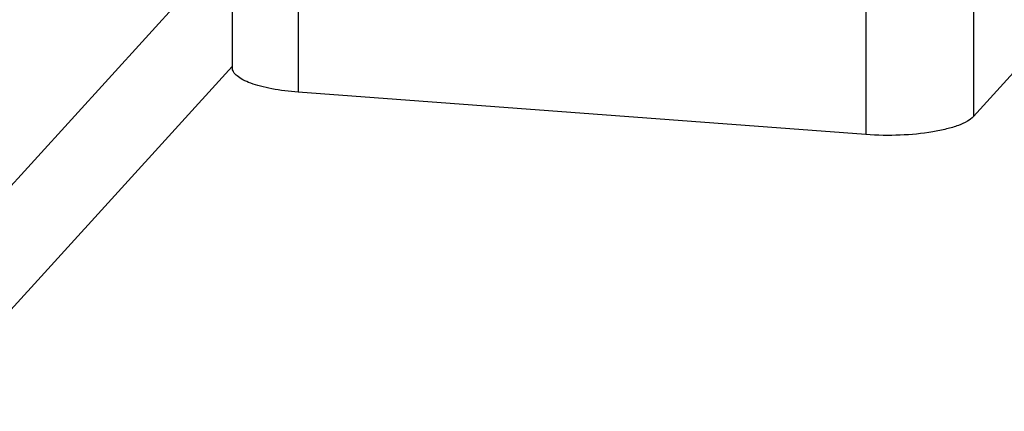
# Model space of a CAD drawing. Header units: millimetres. Extents: x 0 to 420, y 0 to 297.
# Tile 16 of 49: x 156.97 to 170.4, y 96.28 to 101.62. Entities that reach past the tile are written whole.
import ezdxf

# ---------------------------------------------------------------- set-up
doc = ezdxf.new("R2010")
doc.units = ezdxf.units.MM
doc.header["$LTSCALE"] = 23.1
doc.layers.add('COMPONENTS', color=7, linetype='CONTINUOUS')

msp = doc.modelspace()

# ---------------------------------------------------------------- linework, layer by layer
at = {"layer": 'COMPONENTS', "color": 7, "linetype": 'CONTINUOUS'}
for p, q in [((159.87215, 102.68609), (159.87243, 100.96156)), ((159.87215, 102.66507), (133.1445, 73.31525)), ((170.95367, 101.37293), (169.97431, 100.29748)), ((168.51019, 100.05139), (160.76942, 100.62902))]:
    msp.add_line(p, q, dxfattribs=at)
at = {"layer": 'COMPONENTS', "color": 9, "linetype": 'CONTINUOUS'}
for p, q in [((160.76914, 102.35355), (160.76942, 100.62902)), ((169.97402, 102.02201), (169.97431, 100.29748)), ((168.5099, 101.77593), (168.51019, 100.05139)), ((159.87243, 100.97909), (134.58241, 73.20795))]:
    msp.add_line(p, q, dxfattribs=at)
at = {"layer": 'COMPONENTS', "color": 7, "linetype": 'CONTINUOUS'}
for points, knots in [([(160.76942, 100.62902), (160.64917, 100.638), (160.4764, 100.6587), (160.26146, 100.70615), (160.1289, 100.74676), (160.02102, 100.79275), (159.94026, 100.8433), (159.88687, 100.89816), (159.87242, 100.9421), (159.87243, 100.96162)], [0, 0, 0, 0, 0.36072683, 0.51908069, 0.65798886, 0.77492925, 0.86890797, 0.94160291, 1, 1, 1, 1]), ([(169.97431, 100.29748), (169.95117, 100.27208), (169.88515, 100.22511), (169.76126, 100.17008), (169.6021, 100.12232), (169.33853, 100.06889), (168.97021, 100.03516), (168.66558, 100.0398), (168.51019, 100.05139)], [0, 0, 0, 0, 0.06816657, 0.15789669, 0.26843616, 0.39697272, 0.69090379, 1, 1, 1, 1])]:
    msp.add_open_spline(points, degree=3, knots=knots, dxfattribs=at)

doc.saveas('drawing.dxf')
